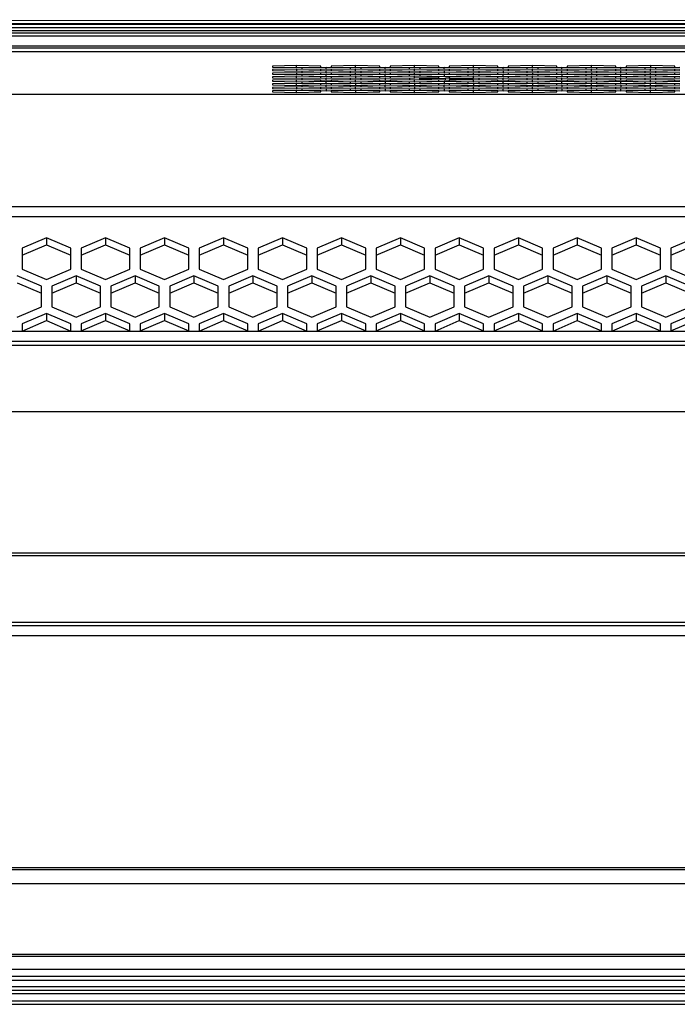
# Model space of a CAD drawing. Header units: millimetres. Extents: x -789 to 806, y 40 to 243.
# Tile 6 of 27: x -378 to -283, y 66 to 208. Entities that reach past the tile are written whole.
import ezdxf

# ---------------------------------------------------------------- set-up
doc = ezdxf.new("R2010")
doc.units = ezdxf.units.MM

# ---------------------------------------------------------------- blocks, each defined once
blk = doc.blocks.new('Gehaeusedeckel-oben__16', base_point=(-611.29, 163.27))
at = {"color": 1, "linetype": 'Continuous'}
for p, q in [((610.89, 203.56), (-594.14, 203.56)), ((-80.71, 197.42), (-602.03, 197.42)), ((-80.71, 197.42), (-602.03, 197.42)), ((-611.21, 181.24), (627.96, 181.24)), ((-611.29, 179.83), (628.03, 179.83))]:
    blk.add_line(p, q, dxfattribs=at)
at = {"color": 7, "linetype": 'Continuous'}
for p, q in [((610.89, 203.56), (-594.14, 203.56)), ((-338.13, 201.58), (-341.63, 201.5)), ((-341.63, 201.5), (-341.63, 201.36)), ((-341.63, 201.36), (-338.13, 201.29)), ((-338.13, 201.06), (-341.63, 200.99)), ((-341.63, 200.99), (-341.63, 200.85)), ((-341.63, 200.85), (-338.13, 200.78)), ((-338.13, 200.55), (-341.63, 200.48)), ((-341.63, 200.48), (-341.63, 200.34)), ((-341.63, 200.34), (-338.13, 200.27)), ((-338.13, 201.29), (-338.13, 201.58)), ((-334.63, 201.5), (-338.13, 201.58)), ((-338.13, 201.29), (-334.63, 201.36)), ((-338.13, 201.06), (-338.13, 200.78)), ((-334.63, 200.99), (-338.13, 201.06)), ((-338.13, 200.78), (-334.63, 200.85)), ((-334.63, 200.48), (-338.13, 200.55)), ((-338.13, 200.55), (-338.13, 200.27)), ((-338.13, 200.27), (-334.63, 200.34)), ((-333.88, 201.32), (-337.38, 201.25)), ((-337.38, 201.25), (-337.38, 201.11)), ((-337.38, 201.11), (-333.88, 201.04)), ((-333.88, 200.8), (-337.38, 200.73)), ((-337.38, 200.73), (-337.38, 200.59)), ((-337.38, 200.59), (-333.88, 200.52)), ((-333.88, 200.29), (-337.38, 200.22)), ((-337.38, 200.22), (-337.38, 200.08)), ((-334.63, 201.36), (-334.63, 201.5)), ((-334.63, 200.85), (-334.63, 200.99)), ((-334.63, 200.34), (-334.63, 200.48)), ((-330.38, 201.25), (-333.88, 201.32)), ((-333.88, 201.04), (-333.88, 201.32)), ((-333.88, 201.04), (-330.38, 201.11)), ((-330.38, 200.73), (-333.88, 200.8)), ((-333.88, 200.52), (-333.88, 200.8)), ((-333.88, 200.52), (-330.38, 200.59)), ((-330.38, 200.22), (-333.88, 200.29)), ((-333.88, 200.01), (-333.88, 200.29)), ((-329.63, 201.58), (-333.13, 201.5)), ((-333.13, 201.5), (-333.13, 201.36)), ((-333.13, 201.36), (-329.63, 201.29)), ((-329.63, 201.06), (-333.13, 200.99)), ((-333.13, 200.99), (-333.13, 200.85)), ((-333.13, 200.85), (-329.63, 200.78)), ((-329.63, 200.55), (-333.13, 200.48)), ((-333.13, 200.48), (-333.13, 200.34)), ((-333.13, 200.34), (-329.63, 200.27)), ((-330.38, 201.11), (-330.38, 201.25)), ((-330.38, 200.59), (-330.38, 200.73)), ((-330.38, 200.08), (-330.38, 200.22)), ((-326.13, 201.5), (-329.63, 201.58)), ((-329.63, 201.29), (-329.63, 201.58)), ((-329.63, 201.29), (-326.13, 201.36)), ((-326.13, 200.99), (-329.63, 201.06)), ((-329.63, 200.78), (-329.63, 201.06)), ((-329.63, 200.78), (-326.13, 200.85)), ((-326.13, 200.48), (-329.63, 200.55)), ((-329.63, 200.27), (-329.63, 200.55)), ((-329.63, 200.27), (-326.13, 200.34)), ((-325.38, 201.32), (-328.88, 201.25)), ((-328.88, 201.25), (-328.88, 201.11)), ((-328.88, 201.11), (-325.38, 201.04)), ((-325.38, 200.8), (-328.88, 200.73)), ((-328.88, 200.73), (-328.88, 200.59)), ((-328.88, 200.59), (-325.38, 200.52)), ((-325.38, 200.29), (-328.88, 200.22)), ((-328.88, 200.22), (-328.88, 200.08)), ((-326.13, 201.36), (-326.13, 201.5)), ((-326.13, 200.85), (-326.13, 200.99)), ((-326.13, 200.34), (-326.13, 200.48)), ((-325.38, 201.04), (-325.38, 201.32)), ((-321.88, 201.25), (-325.38, 201.32)), ((-325.38, 201.04), (-321.88, 201.11)), ((-325.38, 200.52), (-325.38, 200.8)), ((-321.88, 200.73), (-325.38, 200.8)), ((-325.38, 200.52), (-321.88, 200.59)), ((-325.38, 200.01), (-325.38, 200.29)), ((-321.88, 200.22), (-325.38, 200.29)), ((-321.13, 201.58), (-324.63, 201.5)), ((-324.63, 201.5), (-324.63, 201.36)), ((-324.63, 201.36), (-321.13, 201.29)), ((-321.13, 201.06), (-324.63, 200.99)), ((-324.63, 200.99), (-324.63, 200.85)), ((-324.63, 200.85), (-321.13, 200.78)), ((-321.13, 200.55), (-324.63, 200.48)), ((-324.63, 200.48), (-324.63, 200.34)), ((-324.63, 200.34), (-321.13, 200.27)), ((-321.88, 201.11), (-321.88, 201.25)), ((-321.88, 200.59), (-321.88, 200.73)), ((-321.88, 200.08), (-321.88, 200.22)), ((-321.13, 201.29), (-321.13, 201.58)), ((-317.63, 201.5), (-321.13, 201.58)), ((-321.13, 201.29), (-317.63, 201.36)), ((-321.13, 200.78), (-321.13, 201.06)), ((-317.63, 200.99), (-321.13, 201.06)), ((-321.13, 200.78), (-317.63, 200.85)), ((-321.13, 200.27), (-321.13, 200.55)), ((-317.63, 200.48), (-321.13, 200.55)), ((-321.13, 200.27), (-317.63, 200.34)), ((-316.88, 201.32), (-320.38, 201.25)), ((-320.38, 201.25), (-320.38, 201.11)), ((-320.38, 201.11), (-316.88, 201.04)), ((-316.88, 200.8), (-320.38, 200.73)), ((-320.38, 200.73), (-320.38, 200.59)), ((-320.38, 200.59), (-316.88, 200.52)), ((-316.88, 200.29), (-320.38, 200.22)), ((-320.38, 200.22), (-320.38, 200.08)), ((-317.63, 201.36), (-317.63, 201.5)), ((-317.63, 200.85), (-317.63, 200.99)), ((-317.63, 200.34), (-317.63, 200.48)), ((-316.88, 201.04), (-316.88, 201.32)), ((-313.38, 201.25), (-316.88, 201.32)), ((-316.88, 201.04), (-313.38, 201.11)), ((-313.38, 200.73), (-316.88, 200.8)), ((-316.88, 200.8), (-316.88, 200.52)), ((-316.88, 200.52), (-313.38, 200.59)), ((-313.38, 200.22), (-316.88, 200.29)), ((-316.88, 200.29), (-316.88, 200.01)), ((-312.63, 201.58), (-316.13, 201.5)), ((-316.13, 201.5), (-316.13, 201.36)), ((-316.13, 201.36), (-312.63, 201.29)), ((-312.63, 201.06), (-316.13, 200.99)), ((-316.13, 200.99), (-316.13, 200.85)), ((-316.13, 200.85), (-312.63, 200.78)), ((-312.63, 200.55), (-316.13, 200.48)), ((-316.13, 200.48), (-316.13, 200.34)), ((-316.13, 200.34), (-312.63, 200.27)), ((-313.38, 201.11), (-313.38, 201.25)), ((-313.38, 200.59), (-313.38, 200.73)), ((-313.38, 200.08), (-313.38, 200.22)), ((-312.63, 201.29), (-312.63, 201.58)), ((-309.13, 201.5), (-312.63, 201.58)), ((-312.63, 201.29), (-309.13, 201.36)), ((-309.13, 200.99), (-312.63, 201.06)), ((-312.63, 200.78), (-312.63, 201.06)), ((-312.63, 200.78), (-309.13, 200.85)), ((-312.63, 200.27), (-312.63, 200.55)), ((-309.13, 200.48), (-312.63, 200.55)), ((-312.63, 200.27), (-309.13, 200.34)), ((-308.38, 201.32), (-311.88, 201.25)), ((-311.88, 201.25), (-311.88, 201.11)), ((-311.88, 201.11), (-308.38, 201.04)), ((-308.38, 200.8), (-311.88, 200.73)), ((-311.88, 200.73), (-311.88, 200.59)), ((-311.88, 200.59), (-308.38, 200.52)), ((-308.38, 200.29), (-311.88, 200.22)), ((-311.88, 200.22), (-311.88, 200.08)), ((-309.13, 201.36), (-309.13, 201.5)), ((-309.13, 200.85), (-309.13, 200.99)), ((-309.13, 200.34), (-309.13, 200.48)), ((-308.38, 201.04), (-308.38, 201.32)), ((-304.88, 201.25), (-308.38, 201.32)), ((-308.38, 201.04), (-304.88, 201.11)), ((-304.88, 200.73), (-308.38, 200.8)), ((-308.38, 200.8), (-308.38, 200.52)), ((-308.38, 200.52), (-304.88, 200.59)), ((-304.88, 200.22), (-308.38, 200.29)), ((-308.38, 200.01), (-308.38, 200.29)), ((-304.13, 201.58), (-307.63, 201.5)), ((-307.63, 201.5), (-307.63, 201.36)), ((-307.63, 201.36), (-304.13, 201.29)), ((-304.13, 201.06), (-307.63, 200.99)), ((-307.63, 200.99), (-307.63, 200.85)), ((-307.63, 200.85), (-304.13, 200.78)), ((-304.13, 200.55), (-307.63, 200.48)), ((-307.63, 200.48), (-307.63, 200.34)), ((-307.63, 200.34), (-304.13, 200.27)), ((-304.88, 201.11), (-304.88, 201.25)), ((-304.88, 200.59), (-304.88, 200.73)), ((-304.88, 200.08), (-304.88, 200.22)), ((-300.63, 201.5), (-304.13, 201.58)), ((-304.13, 201.29), (-304.13, 201.58)), ((-304.13, 201.29), (-300.63, 201.36)), ((-300.63, 200.99), (-304.13, 201.06)), ((-304.13, 200.78), (-304.13, 201.06)), ((-304.13, 200.78), (-300.63, 200.85)), ((-300.63, 200.48), (-304.13, 200.55)), ((-304.13, 200.55), (-304.13, 200.27)), ((-304.13, 200.27), (-300.63, 200.34)), ((-299.88, 201.32), (-303.38, 201.25)), ((-303.38, 201.25), (-303.38, 201.11)), ((-303.38, 201.11), (-299.88, 201.04)), ((-299.88, 200.8), (-303.38, 200.73)), ((-303.38, 200.73), (-303.38, 200.59)), ((-303.38, 200.59), (-299.88, 200.52)), ((-299.88, 200.29), (-303.38, 200.22)), ((-303.38, 200.22), (-303.38, 200.08)), ((-300.63, 201.36), (-300.63, 201.5)), ((-300.63, 200.85), (-300.63, 200.99)), ((-300.63, 200.34), (-300.63, 200.48)), ((-296.38, 201.25), (-299.88, 201.32)), ((-299.88, 201.04), (-299.88, 201.32)), ((-299.88, 201.04), (-296.38, 201.11)), ((-296.38, 200.73), (-299.88, 200.8)), ((-299.88, 200.52), (-299.88, 200.8)), ((-299.88, 200.52), (-296.38, 200.59)), ((-296.38, 200.22), (-299.88, 200.29)), ((-299.88, 200.29), (-299.88, 200.01)), ((-295.63, 201.58), (-299.13, 201.5)), ((-299.13, 201.5), (-299.13, 201.36)), ((-299.13, 201.36), (-295.63, 201.29)), ((-295.63, 201.06), (-299.13, 200.99)), ((-299.13, 200.99), (-299.13, 200.85)), ((-299.13, 200.85), (-295.63, 200.78)), ((-295.63, 200.55), (-299.13, 200.48)), ((-299.13, 200.48), (-299.13, 200.34)), ((-299.13, 200.34), (-295.63, 200.27)), ((-296.38, 201.11), (-296.38, 201.25)), ((-296.38, 200.59), (-296.38, 200.73)), ((-296.38, 200.08), (-296.38, 200.22)), ((-292.13, 201.5), (-295.63, 201.58)), ((-295.63, 201.29), (-295.63, 201.58)), ((-295.63, 201.29), (-292.13, 201.36)), ((-292.13, 200.99), (-295.63, 201.06)), ((-295.63, 200.78), (-295.63, 201.06)), ((-295.63, 200.78), (-292.13, 200.85)), ((-295.63, 200.55), (-295.63, 200.27)), ((-292.13, 200.48), (-295.63, 200.55)), ((-295.63, 200.27), (-292.13, 200.34)), ((-291.38, 201.32), (-294.88, 201.25)), ((-294.88, 201.25), (-294.88, 201.11)), ((-294.88, 201.11), (-291.38, 201.04)), ((-291.38, 200.8), (-294.88, 200.73)), ((-294.88, 200.73), (-294.88, 200.59)), ((-294.88, 200.59), (-291.38, 200.52)), ((-291.38, 200.29), (-294.88, 200.22)), ((-294.88, 200.22), (-294.88, 200.08)), ((-292.13, 201.36), (-292.13, 201.5)), ((-292.13, 200.85), (-292.13, 200.99)), ((-292.13, 200.34), (-292.13, 200.48)), ((-291.38, 201.04), (-291.38, 201.32)), ((-287.88, 201.25), (-291.38, 201.32)), ((-291.38, 201.04), (-287.88, 201.11)), ((-291.38, 200.52), (-291.38, 200.8)), ((-287.88, 200.73), (-291.38, 200.8)), ((-291.38, 200.52), (-287.88, 200.59)), ((-291.38, 200.01), (-291.38, 200.29)), ((-287.88, 200.22), (-291.38, 200.29)), ((-287.13, 201.58), (-290.63, 201.5)), ((-290.63, 201.5), (-290.63, 201.36)), ((-290.63, 201.36), (-287.13, 201.29)), ((-287.13, 201.06), (-290.63, 200.99)), ((-290.63, 200.99), (-290.63, 200.85)), ((-290.63, 200.85), (-287.13, 200.78)), ((-287.13, 200.55), (-290.63, 200.48)), ((-290.63, 200.48), (-290.63, 200.34)), ((-290.63, 200.34), (-287.13, 200.27)), ((-287.88, 201.11), (-287.88, 201.25)), ((-287.88, 200.59), (-287.88, 200.73)), ((-287.88, 200.08), (-287.88, 200.22)), ((-287.13, 201.58), (-287.13, 201.29)), ((-283.63, 201.5), (-287.13, 201.58)), ((-287.13, 201.29), (-283.63, 201.36)), ((-287.13, 200.78), (-287.13, 201.06)), ((-283.63, 200.99), (-287.13, 201.06)), ((-287.13, 200.78), (-283.63, 200.85)), ((-283.63, 200.48), (-287.13, 200.55)), ((-287.13, 200.27), (-287.13, 200.55)), ((-287.13, 200.27), (-283.63, 200.34)), ((-282.88, 201.32), (-286.38, 201.25)), ((-286.38, 201.25), (-286.38, 201.11)), ((-286.38, 201.11), (-282.88, 201.04)), ((-282.88, 200.8), (-286.38, 200.73)), ((-286.38, 200.73), (-286.38, 200.59)), ((-286.38, 200.59), (-282.88, 200.52)), ((-282.88, 200.29), (-286.38, 200.22)), ((-286.38, 200.22), (-286.38, 200.08)), ((-283.63, 201.36), (-283.63, 201.5)), ((-283.63, 200.85), (-283.63, 200.99)), ((-283.63, 200.34), (-283.63, 200.48)), ((-338.13, 200.03), (-341.63, 199.96)), ((-341.63, 199.96), (-341.63, 199.82)), ((-341.63, 199.82), (-338.13, 199.75)), ((-338.13, 199.52), (-341.63, 199.45)), ((-341.63, 199.45), (-341.63, 199.31)), ((-341.63, 199.31), (-338.13, 199.24)), ((-338.13, 199.01), (-341.63, 198.94)), ((-341.63, 198.94), (-341.63, 198.79)), ((-341.63, 198.79), (-338.13, 198.72)), ((-338.13, 199.75), (-338.13, 200.03)), ((-334.63, 199.96), (-338.13, 200.03)), ((-338.13, 199.75), (-334.63, 199.82)), ((-338.13, 199.24), (-338.13, 199.52)), ((-334.63, 199.45), (-338.13, 199.52)), ((-338.13, 199.24), (-334.63, 199.31)), ((-334.63, 198.94), (-338.13, 199.01)), ((-338.13, 198.72), (-338.13, 199.01)), ((-338.13, 198.72), (-334.63, 198.79)), ((-337.38, 200.08), (-333.88, 200.01)), ((-333.88, 199.78), (-337.38, 199.71)), ((-337.38, 199.71), (-337.38, 199.57)), ((-337.38, 199.57), (-333.88, 199.49)), ((-333.88, 199.26), (-337.38, 199.19)), ((-337.38, 199.19), (-337.38, 199.05)), ((-337.38, 199.05), (-333.88, 198.98)), ((-333.88, 198.75), (-337.38, 198.68)), ((-334.63, 199.82), (-334.63, 199.96)), ((-334.63, 199.31), (-334.63, 199.45)), ((-334.63, 198.79), (-334.63, 198.94)), ((-333.88, 200.01), (-330.38, 200.08)), ((-330.38, 199.71), (-333.88, 199.78)), ((-333.88, 199.49), (-333.88, 199.78)), ((-333.88, 199.49), (-330.38, 199.57)), ((-330.38, 199.19), (-333.88, 199.26)), ((-333.88, 198.98), (-333.88, 199.26)), ((-333.88, 198.98), (-330.38, 199.05)), ((-330.38, 198.68), (-333.88, 198.75)), ((-333.88, 198.47), (-333.88, 198.75)), ((-329.63, 200.03), (-333.13, 199.96)), ((-333.13, 199.96), (-333.13, 199.82)), ((-333.13, 199.82), (-329.63, 199.75)), ((-329.63, 199.52), (-333.13, 199.45)), ((-333.13, 199.45), (-333.13, 199.31)), ((-333.13, 199.31), (-329.63, 199.24)), ((-329.63, 199.01), (-333.13, 198.94)), ((-333.13, 198.94), (-333.13, 198.79)), ((-333.13, 198.79), (-329.63, 198.72)), ((-330.38, 199.57), (-330.38, 199.71)), ((-330.38, 199.05), (-330.38, 199.19)), ((-329.63, 200.03), (-329.63, 199.75)), ((-326.13, 199.96), (-329.63, 200.03)), ((-329.63, 199.75), (-326.13, 199.82)), ((-326.13, 199.45), (-329.63, 199.52)), ((-329.63, 199.24), (-329.63, 199.52)), ((-329.63, 199.24), (-326.13, 199.31)), ((-329.63, 199.01), (-329.63, 198.72)), ((-326.13, 198.94), (-329.63, 199.01)), ((-329.63, 198.72), (-326.13, 198.79)), ((-328.88, 200.08), (-325.38, 200.01)), ((-325.38, 199.78), (-328.88, 199.71)), ((-328.88, 199.71), (-328.88, 199.57)), ((-328.88, 199.57), (-325.38, 199.49)), ((-325.38, 199.26), (-328.88, 199.19)), ((-328.88, 199.19), (-328.88, 199.05)), ((-328.88, 199.05), (-325.38, 198.98)), ((-325.38, 198.75), (-328.88, 198.68)), ((-326.13, 199.82), (-326.13, 199.96)), ((-326.13, 199.31), (-326.13, 199.45)), ((-326.13, 198.79), (-326.13, 198.94)), ((-325.38, 200.01), (-321.88, 200.08)), ((-321.88, 199.71), (-325.38, 199.78)), ((-325.38, 199.78), (-325.38, 199.49)), ((-325.38, 199.49), (-321.88, 199.57)), ((-325.38, 199.26), (-325.38, 198.98)), ((-321.88, 199.19), (-325.38, 199.26)), ((-325.38, 198.98), (-321.88, 199.05)), ((-325.38, 198.47), (-325.38, 198.75)), ((-321.88, 198.68), (-325.38, 198.75)), ((-321.13, 200.03), (-324.63, 199.96)), ((-324.63, 199.96), (-324.63, 199.82)), ((-324.63, 199.82), (-321.13, 199.75)), ((-321.13, 199.52), (-324.63, 199.45)), ((-324.63, 199.45), (-324.63, 199.31)), ((-324.63, 199.31), (-321.13, 199.24)), ((-321.13, 199.01), (-324.63, 198.94)), ((-324.63, 198.94), (-324.63, 198.79)), ((-324.63, 198.79), (-321.13, 198.72)), ((-321.88, 199.71), (-321.88, 199.57)), ((-321.88, 199.05), (-321.88, 199.19)), ((-317.63, 199.96), (-321.13, 200.03)), ((-321.13, 199.75), (-321.13, 200.03)), ((-317.63, 199.82), (-321.13, 199.75)), ((-317.63, 199.45), (-321.13, 199.52)), ((-321.13, 199.24), (-321.13, 199.52)), ((-321.13, 199.24), (-317.63, 199.31)), ((-317.63, 198.94), (-321.13, 199.01)), ((-321.13, 199.01), (-321.13, 198.72)), ((-321.13, 198.72), (-317.63, 198.79)), ((-320.38, 200.08), (-316.88, 200.01)), ((-320.38, 199.71), (-316.66, 199.78)), ((-320.38, 199.57), (-320.38, 199.71)), ((-316.88, 199.49), (-320.38, 199.57)), ((-316.88, 199.26), (-320.38, 199.19)), ((-320.38, 199.19), (-320.38, 199.05)), ((-320.38, 199.05), (-316.88, 198.98)), ((-316.88, 198.75), (-320.38, 198.68)), ((-317.63, 199.82), (-317.63, 199.96)), ((-317.63, 199.31), (-317.63, 199.45)), ((-317.63, 198.79), (-317.63, 198.94)), ((-316.88, 200.01), (-313.38, 200.08)), ((-316.88, 199.49), (-313.38, 199.57)), ((-316.88, 199.26), (-316.88, 198.98)), ((-313.38, 199.19), (-316.88, 199.26)), ((-316.88, 198.98), (-313.38, 199.05)), ((-316.88, 198.47), (-316.88, 198.75)), ((-313.38, 198.68), (-316.88, 198.75)), ((-316.66, 199.5), (-316.66, 199.78)), ((-312.63, 200.03), (-316.13, 199.96)), ((-316.13, 199.96), (-316.05, 199.76)), ((-316.05, 199.51), (-316.13, 199.31)), ((-316.13, 199.31), (-312.63, 199.24)), ((-312.63, 199.01), (-316.13, 198.94)), ((-316.13, 198.94), (-316.13, 198.79)), ((-316.13, 198.79), (-312.63, 198.72)), ((-313.38, 199.71), (-316.05, 199.76)), ((-316.05, 199.51), (-316.05, 199.76)), ((-316.05, 199.76), (-312.63, 199.75)), ((-312.63, 199.52), (-316.05, 199.51)), ((-313.38, 199.57), (-313.38, 199.71)), ((-313.38, 199.05), (-313.38, 199.19)), ((-312.63, 199.75), (-312.63, 200.03)), ((-309.13, 199.96), (-312.63, 200.03)), ((-312.63, 199.75), (-309.13, 199.82)), ((-309.13, 199.45), (-312.63, 199.52)), ((-312.63, 199.24), (-312.63, 199.52)), ((-312.63, 199.24), (-309.13, 199.31)), ((-309.13, 198.94), (-312.63, 199.01)), ((-312.63, 199.01), (-312.63, 198.72)), ((-312.63, 198.72), (-309.13, 198.79)), ((-311.88, 200.08), (-308.38, 200.01)), ((-308.38, 199.78), (-311.88, 199.71)), ((-311.88, 199.71), (-311.88, 199.57)), ((-311.88, 199.57), (-308.38, 199.49)), ((-308.38, 199.26), (-311.88, 199.19)), ((-311.88, 199.19), (-311.88, 199.05)), ((-311.88, 199.05), (-308.38, 198.98)), ((-308.38, 198.75), (-311.88, 198.68)), ((-309.13, 199.82), (-309.13, 199.96)), ((-309.13, 199.31), (-309.13, 199.45)), ((-309.13, 198.79), (-309.13, 198.94)), ((-308.38, 200.01), (-304.88, 200.08)), ((-308.38, 199.49), (-308.38, 199.78)), ((-304.88, 199.71), (-308.38, 199.78)), ((-308.38, 199.49), (-304.88, 199.57)), ((-304.88, 199.19), (-308.38, 199.26)), ((-308.38, 198.98), (-308.38, 199.26)), ((-308.38, 198.98), (-304.88, 199.05)), ((-308.38, 198.47), (-308.38, 198.75)), ((-304.88, 198.68), (-308.38, 198.75)), ((-304.13, 200.03), (-307.63, 199.96)), ((-307.63, 199.96), (-307.63, 199.82)), ((-307.63, 199.82), (-304.13, 199.75)), ((-304.13, 199.52), (-307.63, 199.45)), ((-307.63, 199.45), (-307.63, 199.31)), ((-307.63, 199.31), (-304.13, 199.24)), ((-304.13, 199.01), (-307.63, 198.94)), ((-307.63, 198.94), (-307.63, 198.79)), ((-307.63, 198.79), (-304.13, 198.72)), ((-304.88, 199.57), (-304.88, 199.71)), ((-304.88, 199.05), (-304.88, 199.19)), ((-300.63, 199.96), (-304.13, 200.03)), ((-304.13, 199.75), (-304.13, 200.03)), ((-304.13, 199.75), (-300.63, 199.82)), ((-300.63, 199.45), (-304.13, 199.52)), ((-304.13, 199.24), (-304.13, 199.52)), ((-304.13, 199.24), (-300.63, 199.31)), ((-300.63, 198.94), (-304.13, 199.01)), ((-304.13, 199.01), (-304.13, 198.72)), ((-304.13, 198.72), (-300.63, 198.79)), ((-303.38, 200.08), (-299.88, 200.01)), ((-299.88, 199.78), (-303.38, 199.71)), ((-303.38, 199.71), (-303.38, 199.57)), ((-303.38, 199.57), (-299.88, 199.49)), ((-299.88, 199.26), (-303.38, 199.19)), ((-303.38, 199.19), (-303.38, 199.05)), ((-303.38, 199.05), (-299.88, 198.98)), ((-299.88, 198.75), (-303.38, 198.68)), ((-300.63, 199.82), (-300.63, 199.96)), ((-300.63, 199.31), (-300.63, 199.45)), ((-300.63, 198.79), (-300.63, 198.94)), ((-299.88, 200.01), (-296.38, 200.08)), ((-299.88, 199.49), (-299.88, 199.78)), ((-296.38, 199.71), (-299.88, 199.78)), ((-299.88, 199.49), (-296.38, 199.57)), ((-296.38, 199.19), (-299.88, 199.26)), ((-299.88, 198.98), (-299.88, 199.26)), ((-299.88, 198.98), (-296.38, 199.05)), ((-299.88, 198.75), (-299.88, 198.47)), ((-296.38, 198.68), (-299.88, 198.75)), ((-295.63, 200.03), (-299.13, 199.96)), ((-299.13, 199.96), (-299.13, 199.82)), ((-299.13, 199.82), (-295.63, 199.75)), ((-295.63, 199.52), (-299.13, 199.45)), ((-299.13, 199.45), (-299.13, 199.31)), ((-299.13, 199.31), (-295.63, 199.24)), ((-295.63, 199.01), (-299.13, 198.94)), ((-299.13, 198.94), (-299.13, 198.79)), ((-299.13, 198.79), (-295.63, 198.72)), ((-296.38, 199.57), (-296.38, 199.71)), ((-296.38, 199.05), (-296.38, 199.19)), ((-295.63, 199.75), (-295.63, 200.03)), ((-292.13, 199.96), (-295.63, 200.03)), ((-295.63, 199.75), (-292.13, 199.82)), ((-295.63, 199.24), (-295.63, 199.52)), ((-292.13, 199.45), (-295.63, 199.52)), ((-295.63, 199.24), (-292.13, 199.31)), ((-295.63, 198.72), (-295.63, 199.01)), ((-292.13, 198.94), (-295.63, 199.01)), ((-295.63, 198.72), (-292.13, 198.79)), ((-294.88, 200.08), (-291.38, 200.01)), ((-291.38, 199.78), (-294.88, 199.71)), ((-294.88, 199.71), (-294.88, 199.57)), ((-294.88, 199.57), (-291.38, 199.49)), ((-291.38, 199.26), (-294.88, 199.19)), ((-294.88, 199.19), (-294.88, 199.05)), ((-294.88, 199.05), (-291.38, 198.98)), ((-291.38, 198.75), (-294.88, 198.68)), ((-292.13, 199.82), (-292.13, 199.96)), ((-292.13, 199.31), (-292.13, 199.45)), ((-292.13, 198.79), (-292.13, 198.94)), ((-291.38, 200.01), (-287.88, 200.08)), ((-287.88, 199.71), (-291.38, 199.78)), ((-291.38, 199.49), (-291.38, 199.78)), ((-291.38, 199.49), (-287.88, 199.57)), ((-287.88, 199.19), (-291.38, 199.26)), ((-291.38, 198.98), (-291.38, 199.26)), ((-291.38, 198.98), (-287.88, 199.05)), ((-291.38, 198.75), (-291.38, 198.47)), ((-287.88, 198.68), (-291.38, 198.75)), ((-287.13, 200.03), (-290.63, 199.96)), ((-290.63, 199.96), (-290.63, 199.82)), ((-290.63, 199.82), (-287.13, 199.75)), ((-287.13, 199.52), (-290.63, 199.45)), ((-290.63, 199.45), (-290.63, 199.31)), ((-290.63, 199.31), (-287.13, 199.24)), ((-287.13, 199.01), (-290.63, 198.94)), ((-290.63, 198.94), (-290.63, 198.79)), ((-290.63, 198.79), (-287.13, 198.72)), ((-287.88, 199.57), (-287.88, 199.71)), ((-287.88, 199.05), (-287.88, 199.19)), ((-287.13, 199.75), (-287.13, 200.03)), ((-283.63, 199.96), (-287.13, 200.03)), ((-287.13, 199.75), (-283.63, 199.82)), ((-283.63, 199.45), (-287.13, 199.52)), ((-287.13, 199.24), (-287.13, 199.52)), ((-287.13, 199.24), (-283.63, 199.31)), ((-283.63, 198.94), (-287.13, 199.01)), ((-287.13, 198.72), (-287.13, 199.01)), ((-287.13, 198.72), (-283.63, 198.79)), ((-286.38, 200.08), (-282.88, 200.01)), ((-282.88, 199.78), (-286.38, 199.71)), ((-286.38, 199.71), (-286.38, 199.57)), ((-286.38, 199.57), (-282.88, 199.49)), ((-282.88, 199.26), (-286.38, 199.19)), ((-286.38, 199.19), (-286.38, 199.05)), ((-286.38, 199.05), (-282.88, 198.98)), ((-282.88, 198.75), (-286.38, 198.68)), ((-283.63, 199.82), (-283.63, 199.96)), ((-283.63, 199.31), (-283.63, 199.45)), ((-283.63, 198.79), (-283.63, 198.94)), ((-338.13, 198.49), (-341.63, 198.42)), ((-341.63, 198.42), (-341.63, 198.28)), ((-341.63, 198.28), (-338.13, 198.21)), ((-338.13, 197.98), (-341.63, 197.91)), ((-341.63, 197.91), (-341.63, 197.77)), ((-341.63, 197.77), (-338.13, 197.7)), ((-338.13, 198.49), (-338.13, 198.21)), ((-334.63, 198.42), (-338.13, 198.49)), ((-338.13, 198.21), (-334.63, 198.28)), ((-338.13, 197.7), (-338.13, 197.98)), ((-334.63, 197.91), (-338.13, 197.98)), ((-338.13, 197.7), (-334.63, 197.77)), ((-337.38, 198.68), (-337.38, 198.54)), ((-337.38, 198.54), (-333.88, 198.47)), ((-333.88, 198.24), (-337.38, 198.17)), ((-337.38, 198.17), (-337.38, 198.02)), ((-337.38, 198.02), (-333.88, 197.95)), ((-334.63, 198.28), (-334.63, 198.42)), ((-334.63, 197.77), (-334.63, 197.91)), ((-333.88, 198.47), (-330.38, 198.54)), ((-330.38, 198.17), (-333.88, 198.24)), ((-333.88, 198.24), (-333.88, 197.95)), ((-333.88, 197.95), (-330.38, 198.02)), ((-329.63, 198.49), (-333.13, 198.42)), ((-333.13, 198.42), (-333.13, 198.28)), ((-333.13, 198.28), (-329.63, 198.21)), ((-329.63, 197.98), (-333.13, 197.91)), ((-333.13, 197.91), (-333.13, 197.77)), ((-333.13, 197.77), (-329.63, 197.7)), ((-330.38, 198.54), (-330.38, 198.68)), ((-330.38, 198.02), (-330.38, 198.17)), ((-329.63, 198.21), (-329.63, 198.49)), ((-326.13, 198.42), (-329.63, 198.49)), ((-329.63, 198.21), (-326.13, 198.28)), ((-329.63, 197.98), (-329.63, 197.7)), ((-326.13, 197.91), (-329.63, 197.98)), ((-329.63, 197.7), (-326.13, 197.77)), ((-328.88, 198.68), (-328.88, 198.54)), ((-328.88, 198.54), (-325.38, 198.47)), ((-325.38, 198.24), (-328.88, 198.17)), ((-328.88, 198.17), (-328.88, 198.02)), ((-328.88, 198.02), (-325.38, 197.95)), ((-326.13, 198.28), (-326.13, 198.42)), ((-326.13, 197.77), (-326.13, 197.91)), ((-325.38, 198.47), (-321.88, 198.54)), ((-321.88, 198.17), (-325.38, 198.24)), ((-325.38, 198.24), (-325.38, 197.95)), ((-325.38, 197.95), (-321.88, 198.02)), ((-321.13, 198.49), (-324.63, 198.42)), ((-324.63, 198.42), (-324.63, 198.28)), ((-324.63, 198.28), (-321.13, 198.21)), ((-321.13, 197.98), (-324.63, 197.91)), ((-324.63, 197.91), (-324.63, 197.77)), ((-324.63, 197.77), (-321.13, 197.7)), ((-321.88, 198.54), (-321.88, 198.68)), ((-321.88, 198.02), (-321.88, 198.17)), ((-321.13, 198.49), (-321.13, 198.21)), ((-317.63, 198.42), (-321.13, 198.49)), ((-321.13, 198.21), (-317.63, 198.28)), ((-321.13, 197.7), (-321.13, 197.98)), ((-317.63, 197.91), (-321.13, 197.98)), ((-321.13, 197.7), (-317.63, 197.77)), ((-320.38, 198.68), (-320.38, 198.54)), ((-320.38, 198.54), (-316.88, 198.47)), ((-316.88, 198.24), (-320.38, 198.16)), ((-320.38, 198.16), (-320.38, 198.02)), ((-320.38, 198.02), (-316.88, 197.95)), ((-317.63, 198.28), (-317.63, 198.42)), ((-317.63, 197.77), (-317.63, 197.91)), ((-316.88, 198.47), (-313.38, 198.54)), ((-316.88, 198.24), (-316.88, 197.95)), ((-313.38, 198.16), (-316.88, 198.24)), ((-316.88, 197.95), (-313.38, 198.02)), ((-312.63, 198.49), (-316.13, 198.42)), ((-316.13, 198.42), (-316.13, 198.28)), ((-316.13, 198.28), (-312.63, 198.21)), ((-312.63, 197.98), (-316.13, 197.91)), ((-316.13, 197.91), (-316.13, 197.77)), ((-316.13, 197.77), (-312.63, 197.7)), ((-313.38, 198.54), (-313.38, 198.68)), ((-313.38, 198.02), (-313.38, 198.16)), ((-312.63, 198.21), (-312.63, 198.49)), ((-309.13, 198.42), (-312.63, 198.49)), ((-312.63, 198.21), (-309.13, 198.28)), ((-309.13, 197.91), (-312.63, 197.98)), ((-312.63, 197.7), (-312.63, 197.98)), ((-312.63, 197.7), (-309.13, 197.77)), ((-311.88, 198.68), (-311.88, 198.54)), ((-311.88, 198.54), (-308.38, 198.47)), ((-308.38, 198.24), (-311.88, 198.16)), ((-311.88, 198.16), (-311.88, 198.02)), ((-311.88, 198.02), (-308.38, 197.95)), ((-309.13, 198.28), (-309.13, 198.42)), ((-309.13, 197.77), (-309.13, 197.91)), ((-308.38, 198.47), (-304.88, 198.54)), ((-308.38, 197.95), (-308.38, 198.24)), ((-304.88, 198.16), (-308.38, 198.24)), ((-308.38, 197.95), (-304.88, 198.02)), ((-304.13, 198.49), (-307.63, 198.42)), ((-307.63, 198.42), (-307.63, 198.28)), ((-307.63, 198.28), (-304.13, 198.21)), ((-304.13, 197.98), (-307.63, 197.91)), ((-307.63, 197.91), (-307.63, 197.77)), ((-307.63, 197.77), (-304.13, 197.7)), ((-304.88, 198.54), (-304.88, 198.68)), ((-304.88, 198.02), (-304.88, 198.16)), ((-300.63, 198.42), (-304.13, 198.49)), ((-304.13, 198.21), (-304.13, 198.49)), ((-304.13, 198.21), (-300.63, 198.28)), ((-300.63, 197.91), (-304.13, 197.98)), ((-304.13, 197.7), (-304.13, 197.98)), ((-304.13, 197.7), (-300.63, 197.77)), ((-303.38, 198.68), (-303.38, 198.54)), ((-303.38, 198.54), (-299.88, 198.47)), ((-299.88, 198.24), (-303.38, 198.16)), ((-303.38, 198.16), (-303.38, 198.02)), ((-303.38, 198.02), (-299.88, 197.95)), ((-300.63, 198.28), (-300.63, 198.42)), ((-300.63, 197.77), (-300.63, 197.91)), ((-299.88, 198.47), (-296.38, 198.54)), ((-299.88, 198.24), (-299.88, 197.95)), ((-296.38, 198.16), (-299.88, 198.24)), ((-299.88, 197.95), (-296.38, 198.02)), ((-295.63, 198.49), (-299.13, 198.42)), ((-299.13, 198.42), (-299.13, 198.28)), ((-299.13, 198.28), (-295.63, 198.21)), ((-295.63, 197.98), (-299.13, 197.91)), ((-299.13, 197.91), (-299.13, 197.77)), ((-299.13, 197.77), (-295.63, 197.7)), ((-296.38, 198.54), (-296.38, 198.68)), ((-296.38, 198.02), (-296.38, 198.16)), ((-295.63, 198.21), (-295.63, 198.49)), ((-292.13, 198.42), (-295.63, 198.49)), ((-295.63, 198.21), (-292.13, 198.28)), ((-295.63, 197.7), (-295.63, 197.98)), ((-292.13, 197.91), (-295.63, 197.98)), ((-295.63, 197.7), (-292.13, 197.77)), ((-294.88, 198.68), (-294.88, 198.54)), ((-294.88, 198.54), (-291.38, 198.47)), ((-291.38, 198.24), (-294.88, 198.16)), ((-294.88, 198.16), (-294.88, 198.02)), ((-294.88, 198.02), (-291.38, 197.95)), ((-292.13, 198.28), (-292.13, 198.42)), ((-292.13, 197.77), (-292.13, 197.91)), ((-291.38, 198.47), (-287.88, 198.54)), ((-287.88, 198.16), (-291.38, 198.24)), ((-291.38, 197.95), (-291.38, 198.24)), ((-291.38, 197.95), (-287.88, 198.02)), ((-287.13, 198.49), (-290.63, 198.42)), ((-290.63, 198.42), (-290.63, 198.28)), ((-290.63, 198.28), (-287.13, 198.21)), ((-287.13, 197.98), (-290.63, 197.91)), ((-290.63, 197.91), (-290.63, 197.77)), ((-290.63, 197.77), (-287.13, 197.7)), ((-287.88, 198.54), (-287.88, 198.68)), ((-287.88, 198.02), (-287.88, 198.16)), ((-287.13, 198.21), (-287.13, 198.49)), ((-283.63, 198.42), (-287.13, 198.49)), ((-287.13, 198.21), (-283.63, 198.28)), ((-283.63, 197.91), (-287.13, 197.98)), ((-287.13, 197.7), (-287.13, 197.98)), ((-287.13, 197.7), (-283.63, 197.77)), ((-286.38, 198.68), (-286.38, 198.54)), ((-286.38, 198.54), (-282.88, 198.47)), ((-282.88, 198.24), (-286.38, 198.16)), ((-286.38, 198.16), (-286.38, 198.02)), ((-286.38, 198.02), (-282.88, 197.95)), ((-283.63, 198.28), (-283.63, 198.42)), ((-283.63, 197.77), (-283.63, 197.91)), ((-374.18, 176.74), (-377.68, 175.25)), ((-370.68, 175.25), (-374.18, 176.74)), ((-374.18, 176.74), (-374.18, 175.72)), ((-365.68, 176.74), (-369.18, 175.25)), ((-362.18, 175.25), (-365.68, 176.74)), ((-365.68, 176.74), (-365.68, 175.72)), ((-357.18, 176.74), (-360.68, 175.25)), ((-357.18, 176.74), (-357.18, 175.72)), ((-353.68, 175.25), (-357.18, 176.74)), ((-348.68, 176.74), (-352.18, 175.25)), ((-348.68, 176.74), (-348.68, 175.72)), ((-345.18, 175.25), (-348.68, 176.74)), ((-340.18, 176.74), (-343.68, 175.25)), ((-336.68, 175.25), (-340.18, 176.74)), ((-340.18, 176.74), (-340.18, 175.72)), ((-331.68, 176.74), (-335.18, 175.25)), ((-328.18, 175.25), (-331.68, 176.74)), ((-331.68, 176.74), (-331.68, 175.72)), ((-323.18, 176.74), (-326.68, 175.25)), ((-319.68, 175.25), (-323.18, 176.74)), ((-323.18, 176.74), (-323.18, 175.72)), ((-314.68, 176.74), (-318.18, 175.25)), ((-311.18, 175.25), (-314.68, 176.74)), ((-314.68, 176.74), (-314.68, 175.72)), ((-306.17, 176.74), (-309.67, 175.25)), ((-302.67, 175.25), (-306.17, 176.74)), ((-306.17, 176.74), (-306.17, 175.72)), ((-297.67, 176.74), (-301.17, 175.25)), ((-297.67, 176.74), (-297.67, 175.72)), ((-294.17, 175.25), (-297.67, 176.74)), ((-289.17, 176.74), (-292.67, 175.25)), ((-285.67, 175.25), (-289.17, 176.74)), ((-289.17, 176.74), (-289.17, 175.72)), ((-280.67, 176.74), (-284.17, 175.25)), ((-377.68, 174.22), (-374.18, 175.72)), ((-377.68, 175.25), (-377.68, 172.24)), ((-374.18, 175.72), (-370.68, 174.22)), ((-370.68, 172.24), (-370.68, 175.25)), ((-369.18, 174.22), (-365.68, 175.72)), ((-369.18, 175.25), (-369.18, 172.24)), ((-365.68, 175.72), (-362.18, 174.22)), ((-362.18, 172.24), (-362.18, 175.25)), ((-360.68, 174.22), (-357.18, 175.72)), ((-360.68, 175.25), (-360.68, 172.24)), ((-357.18, 175.72), (-353.68, 174.22)), ((-353.68, 172.24), (-353.68, 175.25)), ((-352.18, 174.22), (-348.68, 175.72)), ((-352.18, 175.25), (-352.18, 172.24)), ((-348.68, 175.72), (-345.18, 174.22)), ((-345.18, 172.24), (-345.18, 175.25)), ((-343.68, 174.22), (-340.18, 175.72)), ((-343.68, 175.25), (-343.68, 172.24)), ((-340.18, 175.72), (-336.68, 174.22)), ((-336.68, 172.24), (-336.68, 175.25)), ((-335.18, 174.22), (-331.68, 175.72)), ((-335.18, 175.25), (-335.18, 172.24)), ((-331.68, 175.72), (-328.18, 174.22)), ((-328.18, 172.24), (-328.18, 175.25)), ((-326.68, 174.22), (-323.18, 175.72)), ((-326.68, 175.25), (-326.68, 172.24)), ((-323.18, 175.72), (-319.68, 174.22)), ((-319.68, 172.24), (-319.68, 175.25)), ((-318.18, 174.22), (-314.68, 175.72)), ((-318.18, 175.25), (-318.18, 172.24)), ((-314.68, 175.72), (-311.18, 174.22)), ((-311.18, 172.24), (-311.18, 175.25)), ((-309.67, 174.22), (-306.17, 175.72)), ((-309.67, 175.25), (-309.67, 172.24)), ((-306.17, 175.72), (-302.67, 174.22)), ((-302.67, 172.24), (-302.67, 175.25)), ((-301.17, 174.22), (-297.67, 175.72)), ((-301.17, 175.25), (-301.17, 172.24)), ((-297.67, 175.72), (-294.17, 174.22)), ((-294.17, 172.24), (-294.17, 175.25)), ((-292.67, 174.22), (-289.17, 175.72)), ((-292.67, 175.25), (-292.67, 172.24)), ((-289.17, 175.72), (-285.67, 174.22)), ((-285.67, 172.24), (-285.67, 175.25)), ((-284.17, 174.22), (-280.67, 175.72)), ((-284.17, 175.25), (-284.17, 172.24)), ((-377.68, 172.24), (-374.18, 170.75)), ((-374.18, 170.75), (-370.68, 172.24)), ((-369.18, 172.24), (-365.68, 170.75)), ((-365.68, 170.75), (-362.18, 172.24)), ((-360.68, 172.24), (-357.18, 170.75)), ((-357.18, 170.75), (-353.68, 172.24)), ((-352.18, 172.24), (-348.68, 170.75)), ((-348.68, 170.75), (-345.18, 172.24)), ((-343.68, 172.24), (-340.18, 170.75)), ((-340.18, 170.75), (-336.68, 172.24)), ((-335.18, 172.24), (-331.68, 170.75)), ((-331.68, 170.75), (-328.18, 172.24)), ((-326.68, 172.24), (-323.18, 170.75)), ((-323.18, 170.75), (-319.68, 172.24)), ((-318.18, 172.24), (-314.68, 170.75)), ((-314.68, 170.75), (-311.18, 172.24)), ((-309.67, 172.24), (-306.17, 170.75)), ((-306.17, 170.75), (-302.67, 172.24)), ((-301.17, 172.24), (-297.67, 170.75)), ((-297.67, 170.75), (-294.17, 172.24)), ((-292.67, 172.24), (-289.17, 170.75)), ((-289.17, 170.75), (-285.67, 172.24)), ((-284.17, 172.24), (-280.67, 170.75)), ((-374.93, 169.79), (-378.43, 171.28)), ((-369.93, 171.28), (-373.43, 169.79)), ((-366.43, 169.79), (-369.93, 171.28)), ((-369.93, 171.28), (-369.93, 170.26)), ((-361.43, 171.28), (-364.93, 169.79)), ((-361.43, 171.28), (-361.43, 170.26)), ((-357.93, 169.79), (-361.43, 171.28)), ((-352.93, 171.28), (-356.43, 169.79)), ((-349.43, 169.79), (-352.93, 171.28)), ((-352.93, 171.28), (-352.93, 170.26)), ((-344.43, 171.28), (-347.93, 169.79)), ((-340.93, 169.79), (-344.43, 171.28)), ((-344.43, 171.28), (-344.43, 170.26)), ((-335.93, 171.28), (-339.43, 169.79)), ((-332.43, 169.79), (-335.93, 171.28)), ((-335.93, 171.28), (-335.93, 170.26)), ((-327.43, 171.28), (-330.93, 169.79)), ((-323.93, 169.79), (-327.43, 171.28)), ((-327.43, 171.28), (-327.43, 170.26)), ((-318.93, 171.28), (-322.43, 169.79)), ((-315.43, 169.79), (-318.93, 171.28)), ((-318.93, 171.28), (-318.93, 170.26)), ((-310.43, 171.28), (-313.93, 169.79)), ((-306.93, 169.79), (-310.43, 171.28)), ((-310.43, 171.28), (-310.43, 170.26)), ((-301.92, 171.28), (-305.42, 169.79)), ((-298.42, 169.79), (-301.92, 171.28)), ((-301.92, 171.28), (-301.92, 170.26)), ((-293.42, 171.28), (-296.92, 169.79)), ((-289.92, 169.79), (-293.42, 171.28)), ((-293.42, 171.28), (-293.42, 170.26)), ((-284.92, 171.28), (-288.42, 169.79)), ((-284.92, 171.28), (-284.92, 170.26)), ((-281.42, 169.79), (-284.92, 171.28)), ((-378.43, 170.26), (-374.93, 168.77)), ((-374.93, 166.8), (-374.93, 169.79)), ((-373.43, 168.77), (-369.93, 170.26)), ((-373.43, 169.79), (-373.43, 166.8)), ((-369.93, 170.26), (-366.43, 168.77)), ((-366.43, 166.8), (-366.43, 169.79)), ((-364.93, 168.77), (-361.43, 170.26)), ((-364.93, 169.79), (-364.93, 166.8)), ((-361.43, 170.26), (-357.93, 168.77)), ((-357.93, 166.8), (-357.93, 169.79)), ((-356.43, 168.77), (-352.93, 170.26)), ((-356.43, 169.79), (-356.43, 166.8)), ((-352.93, 170.26), (-349.43, 168.77)), ((-349.43, 166.8), (-349.43, 169.79)), ((-347.93, 168.77), (-344.43, 170.26)), ((-347.93, 169.79), (-347.93, 166.8)), ((-344.43, 170.26), (-340.93, 168.77)), ((-340.93, 166.8), (-340.93, 169.79)), ((-339.43, 168.77), (-335.93, 170.26)), ((-339.43, 169.79), (-339.43, 166.8)), ((-335.93, 170.26), (-332.43, 168.77)), ((-332.43, 166.8), (-332.43, 169.79)), ((-330.93, 168.77), (-327.43, 170.26)), ((-330.93, 169.79), (-330.93, 166.8)), ((-327.43, 170.26), (-323.93, 168.77)), ((-323.93, 166.8), (-323.93, 169.79)), ((-322.43, 168.77), (-318.93, 170.26)), ((-322.43, 169.79), (-322.43, 166.8)), ((-318.93, 170.26), (-315.43, 168.77)), ((-315.43, 166.8), (-315.43, 169.79)), ((-313.93, 168.77), (-310.43, 170.26)), ((-313.93, 169.79), (-313.93, 166.8)), ((-310.43, 170.26), (-306.93, 168.77)), ((-306.93, 166.8), (-306.93, 169.79)), ((-305.42, 168.77), (-301.92, 170.26)), ((-305.42, 169.79), (-305.42, 166.8)), ((-301.92, 170.26), (-298.42, 168.77)), ((-298.42, 166.8), (-298.42, 169.79)), ((-296.92, 168.77), (-293.42, 170.26)), ((-296.92, 169.79), (-296.92, 166.8)), ((-293.42, 170.26), (-289.92, 168.77)), ((-289.92, 166.8), (-289.92, 169.79)), ((-288.42, 168.77), (-284.92, 170.26)), ((-288.42, 169.79), (-288.42, 166.8)), ((-284.92, 170.26), (-281.42, 168.77)), ((-378.43, 165.31), (-374.93, 166.8)), ((-373.43, 166.8), (-369.93, 165.31)), ((-369.93, 165.31), (-366.43, 166.8)), ((-364.93, 166.8), (-361.43, 165.31)), ((-361.43, 165.31), (-357.93, 166.8)), ((-356.43, 166.8), (-352.93, 165.31)), ((-352.93, 165.31), (-349.43, 166.8)), ((-347.93, 166.8), (-344.43, 165.31)), ((-344.43, 165.31), (-340.93, 166.8)), ((-339.43, 166.8), (-335.93, 165.31)), ((-335.93, 165.31), (-332.43, 166.8)), ((-330.93, 166.8), (-327.43, 165.31)), ((-327.43, 165.31), (-323.93, 166.8)), ((-322.43, 166.8), (-318.93, 165.31)), ((-318.93, 165.31), (-315.43, 166.8)), ((-313.93, 166.8), (-310.43, 165.31)), ((-310.43, 165.31), (-306.93, 166.8)), ((-305.42, 166.8), (-301.92, 165.31)), ((-301.92, 165.31), (-298.42, 166.8)), ((-296.92, 166.8), (-293.42, 165.31)), ((-293.42, 165.31), (-289.92, 166.8)), ((-288.42, 166.8), (-284.92, 165.31)), ((-284.92, 165.31), (-281.42, 166.8)), ((-374.18, 165.84), (-377.68, 164.35)), ((-377.68, 163.28), (-374.18, 164.82)), ((-370.68, 164.35), (-374.18, 165.84)), ((-374.18, 165.84), (-374.18, 164.82)), ((-374.18, 164.82), (-370.68, 163.28)), ((-365.68, 165.84), (-369.18, 164.35)), ((-369.18, 163.33), (-365.68, 164.82)), ((-362.18, 164.35), (-365.68, 165.84)), ((-365.68, 165.84), (-365.68, 164.82)), ((-365.68, 164.82), (-362.18, 163.33)), ((-357.18, 165.84), (-360.68, 164.35)), ((-360.68, 163.33), (-357.18, 164.82)), ((-357.18, 165.84), (-357.18, 164.82)), ((-353.68, 164.35), (-357.18, 165.84)), ((-357.18, 164.82), (-353.68, 163.33)), ((-348.68, 165.84), (-352.18, 164.35)), ((-352.18, 163.28), (-348.68, 164.82)), ((-348.68, 165.84), (-348.68, 164.82)), ((-345.18, 164.35), (-348.68, 165.84)), ((-348.68, 164.82), (-345.18, 163.33)), ((-340.18, 165.84), (-343.68, 164.35)), ((-343.68, 163.28), (-340.18, 164.82)), ((-336.68, 164.35), (-340.18, 165.84)), ((-340.18, 165.84), (-340.18, 164.82)), ((-340.18, 164.82), (-336.68, 163.28)), ((-331.68, 165.84), (-335.18, 164.35)), ((-335.18, 163.33), (-331.68, 164.82)), ((-328.18, 164.35), (-331.68, 165.84)), ((-331.68, 165.84), (-331.68, 164.82)), ((-331.68, 164.82), (-328.18, 163.33)), ((-323.18, 165.84), (-326.68, 164.35)), ((-326.68, 163.33), (-323.18, 164.82)), ((-319.68, 164.35), (-323.18, 165.84)), ((-323.18, 165.84), (-323.18, 164.82)), ((-323.18, 164.82), (-319.68, 163.33)), ((-314.68, 165.84), (-318.18, 164.35)), ((-318.18, 163.28), (-314.68, 164.82)), ((-311.18, 164.35), (-314.68, 165.84)), ((-314.68, 165.84), (-314.68, 164.82)), ((-314.68, 164.82), (-311.18, 163.33)), ((-306.17, 165.84), (-309.67, 164.35)), ((-309.67, 163.33), (-306.17, 164.82)), ((-306.17, 165.84), (-306.17, 164.82)), ((-302.67, 164.35), (-306.17, 165.84)), ((-306.17, 164.82), (-302.67, 163.33)), ((-297.67, 165.84), (-301.17, 164.35)), ((-301.17, 163.28), (-297.67, 164.82)), ((-294.17, 164.35), (-297.67, 165.84)), ((-297.67, 165.84), (-297.67, 164.82)), ((-297.67, 164.82), (-294.17, 163.33)), ((-289.17, 165.84), (-292.67, 164.35)), ((-292.67, 163.28), (-289.17, 164.82)), ((-285.67, 164.35), (-289.17, 165.84)), ((-289.17, 165.84), (-289.17, 164.82)), ((-289.17, 164.82), (-285.67, 163.33)), ((-280.67, 165.84), (-284.17, 164.35)), ((-284.17, 163.33), (-280.67, 164.82)), ((-377.68, 164.35), (-377.68, 163.28)), ((-370.68, 163.28), (-370.68, 164.35)), ((-369.18, 164.35), (-369.18, 163.33)), ((-362.18, 163.33), (-362.18, 164.35)), ((-360.68, 164.35), (-360.68, 163.33)), ((-353.68, 163.33), (-353.68, 164.35)), ((-352.18, 164.35), (-352.18, 163.28)), ((-345.18, 163.33), (-345.18, 164.35)), ((-343.68, 164.35), (-343.68, 163.28)), ((-336.68, 163.28), (-336.68, 164.35)), ((-335.18, 164.35), (-335.18, 163.33)), ((-328.18, 163.33), (-328.18, 164.35)), ((-326.68, 164.35), (-326.68, 163.33)), ((-319.68, 163.33), (-319.68, 164.35)), ((-318.18, 164.35), (-318.18, 163.28)), ((-311.18, 163.33), (-311.18, 164.35)), ((-309.67, 164.35), (-309.67, 163.33)), ((-302.67, 163.33), (-302.67, 164.35)), ((-301.17, 164.35), (-301.17, 163.28)), ((-294.17, 163.33), (-294.17, 164.35)), ((-292.67, 164.35), (-292.67, 163.28)), ((-285.67, 163.33), (-285.67, 164.35)), ((-284.17, 164.35), (-284.17, 163.33))]:
    blk.add_line(p, q, dxfattribs=at)
blk.add_spline([(-316.05, 199.76), (-316.34, 199.77), (-316.66, 199.78)], degree=3, dxfattribs=at)
blk = doc.blocks.new('Dekorleiste_1__18', base_point=(-557.13, 206.24))
at = {"color": 1, "linetype": 'Continuous'}
for p, q in [((-557.13, 207.53), (573.87, 207.53)), ((-557.13, 207.04), (573.87, 207.04)), ((-557.13, 206.61), (573.87, 206.61)), ((573.87, 206.24), (-557.13, 206.24))]:
    blk.add_line(p, q, dxfattribs=at)
at = {"color": 7, "linetype": 'Continuous'}
for p, q in [((-557.13, 207.53), (573.87, 207.53)), ((573.87, 206.24), (-557.13, 206.24))]:
    blk.add_line(p, q, dxfattribs=at)
blk = doc.blocks.new('Fuehrung__23', base_point=(-593.02, 204.13))
at = {"color": 7, "linetype": 'Continuous'}
blk.add_line((8.19, 208.19), (-557.13, 207.98), dxfattribs=at)
at = {"color": 1, "linetype": 'Continuous'}
for p, q in [((573.87, 207.58), (-557.13, 207.58)), ((-557.13, 205.86), (573.87, 205.86)), ((-593.02, 204.13), (609.77, 204.13)), ((-588.97, 204.4), (605.72, 204.4))]:
    blk.add_line(p, q, dxfattribs=at)
blk = doc.blocks.new('Rückdeckel-kpl___27', base_point=(-643.57, 163.27))
for name, p in [('Fuehrung__23', (-593.02, 204.13)), ('Dekorleiste_1__18', (-557.13, 206.24)), ('Gehaeusedeckel-oben__16', (-611.29, 163.27))]:
    blk.add_blockref(name, p)
blk = doc.blocks.new('CFK-Haltebuegel', base_point=(-732.13, 118.89))
at = {"color": 7, "linetype": 'Continuous'}
for p, q in [((-588.56, 163.28), (-87.46, 163.26)), ((-591.47, 161.28), (-81.93, 161.28)), ((-67.01, 131.28), (-592.19, 131.28)), ((-81.46, 121.28), (-591.52, 121.28)), ((-87.48, 119.35), (-588.59, 119.35))]:
    blk.add_line(p, q, dxfattribs=at)
at = {"color": 1, "linetype": 'Continuous'}
for p, q in [((-87.52, 161.78), (-588.63, 161.78)), ((-81.38, 151.63), (-592.14, 151.63)), ((-592.19, 130.94), (-80.93, 130.94)), ((-87.52, 120.78), (-588.63, 120.78))]:
    blk.add_line(p, q, dxfattribs=at)
blk = doc.blocks.new('CFK-Haltebügel-kpl_', base_point=(-788.85, 39.94))
blk.add_blockref('CFK-Haltebuegel', (-732.13, 118.89))
blk = doc.blocks.new('Carbonbügel', base_point=(-788.85, 39.94))
blk.add_blockref('CFK-Haltebügel-kpl_', (-788.85, 39.94))
blk = doc.blocks.new('Gehaeuseprofil__48', base_point=(-602.13, 73.12))
at = {"color": 1, "linetype": 'Continuous'}
for p, q in [((618.87, 85.92), (-602.13, 85.92)), ((618.87, 83.62), (-602.13, 83.62)), ((618.87, 73.42), (-602.13, 73.42))]:
    blk.add_line(p, q, dxfattribs=at)
at = {"color": 7, "linetype": 'Continuous'}
for p, q in [((618.87, 85.62), (-602.13, 85.62)), ((618.87, 73.12), (-602.13, 73.12))]:
    blk.add_line(p, q, dxfattribs=at)
blk = doc.blocks.new('Gehaeuse-kpl___83', base_point=(-722.07, 63.42))
blk.add_blockref('Gehaeuseprofil__48', (-602.13, 73.12))
blk = doc.blocks.new('Montage-fuer-Funktionstest__84', base_point=(-722.07, 63.42))
blk.add_blockref('Gehaeuse-kpl___83', (-722.07, 63.42))
blk = doc.blocks.new('Diffusor-Rahmen-unten', base_point=(-602.13, 66.23))
at = {"color": 1, "linetype": 'Continuous'}
for p, q in [((-602.13, 69.73), (618.87, 69.73)), ((618.87, 68.73), (-602.13, 68.73)), ((618.87, 67.73), (-602.13, 67.73)), ((-602.13, 66.73), (618.87, 66.73))]:
    blk.add_line(p, q, dxfattribs=at)
at = {"color": 7, "linetype": 'Continuous'}
for p, q in [((618.87, 68.23), (-602.13, 68.23)), ((-602.13, 66.23), (618.87, 66.23))]:
    blk.add_line(p, q, dxfattribs=at)
blk = doc.blocks.new('Diffusor-Rahmen-oben', base_point=(-602.13, 70.23))
at = {"color": 1, "linetype": 'Continuous'}
blk.add_line((522.87, 71.23), (-506.13, 71.23), dxfattribs=at)
at = {"color": 7, "linetype": 'Continuous'}
blk.add_line((522.87, 70.23), (-506.13, 70.23), dxfattribs=at)
blk = doc.blocks.new('Standard-Diffusor-kpl_', base_point=(-602.13, 65.69))
for name, p in [('Diffusor-Rahmen-oben', (-602.13, 70.23)), ('Diffusor-Rahmen-unten', (-602.13, 66.23))]:
    blk.add_blockref(name, p)
blk = doc.blocks.new('S360-C__85', base_point=(-788.85, 39.94))
for name, p in [('Carbonbügel', (-788.85, 39.94)), ('Rückdeckel-kpl___27', (-643.57, 163.27)), ('Montage-fuer-Funktionstest__84', (-722.07, 63.42)), ('Standard-Diffusor-kpl_', (-602.13, 65.69))]:
    blk.add_blockref(name, p)
blk = doc.blocks.new('DrfsichtA', base_point=(-18, 110))
blk.add_blockref('S360-C__85', (-788.85, 39.94))

msp = doc.modelspace()

# ---------------------------------------------------------------- block references
msp.add_blockref('DrfsichtA', (-18, 110))

doc.saveas('drawing.dxf')
